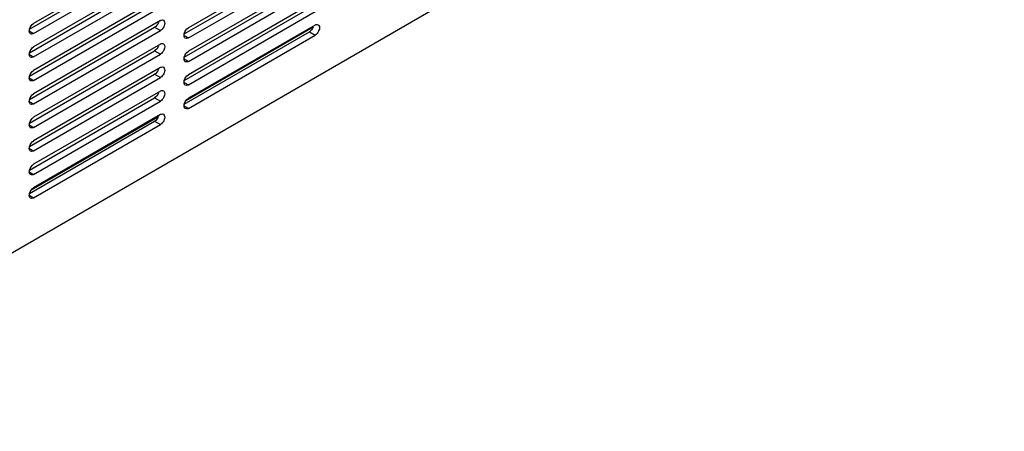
# Model space of a CAD drawing. Header units: inches. Extents: x 0 to 34, y 0 to 22.
# Tile 92 of 127: x 6.6 to 8.4, y 13.9 to 14.7. Entities that reach past the tile are written whole.
import ezdxf

# ---------------------------------------------------------------- set-up
doc = ezdxf.new("R2010")
doc.units = ezdxf.units.IN
doc.header["$LTSCALE"] = 1.87
doc.header["$MEASUREMENT"] = 0
doc.layers.get('0').update_dxf_attribs({"linetype": 'CONTINUOUS'})
doc.layers.add('02___PRT_ALL_AXES', color=7, linetype='CONTINUOUS')

msp = doc.modelspace()

# ---------------------------------------------------------------- linework, layer by layer
at = {"color": 7, "linetype": 'CONTINUOUS'}
msp.add_line((8.37425, 15.30737), (5.99715, 13.93487), dxfattribs=at)
at = {"layer": '02___PRT_ALL_AXES', "color": 7, "linetype": 'CONTINUOUS'}
for p, q in [((6.83165, 14.81307), (6.60008, 14.67936)), ((6.60008, 14.66099), (6.83165, 14.7947)), ((7.1145, 14.80492), (6.88292, 14.67121)), ((6.88292, 14.65284), (7.1145, 14.78655)), ((6.83165, 14.77021), (6.60008, 14.6365)), ((7.1145, 14.76206), (6.88292, 14.62835)), ((6.60008, 14.61813), (6.83165, 14.75184)), ((6.88292, 14.60998), (7.1145, 14.74369)), ((6.83165, 14.72734), (6.60008, 14.59363)), ((6.60008, 14.57526), (6.83165, 14.70897)), ((7.1145, 14.7192), (6.88292, 14.58549)), ((6.88292, 14.56711), (7.1145, 14.70082)), ((6.83165, 14.68448), (6.60008, 14.55077)), ((6.82121, 14.67214), (6.83165, 14.66611)), ((7.11084, 14.67232), (6.87812, 14.53796)), ((7.1145, 14.67633), (6.88292, 14.54262)), ((6.59215, 14.66557), (6.60008, 14.66099)), ((6.60008, 14.5324), (6.83165, 14.66611)), ((6.87499, 14.65742), (6.88292, 14.65284)), ((6.88292, 14.52425), (7.1145, 14.65796)), ((7.10406, 14.66399), (7.1145, 14.65796)), ((6.83165, 14.64162), (6.60008, 14.50791)), ((6.59215, 14.62271), (6.60008, 14.61813)), ((6.60008, 14.48953), (6.83165, 14.62324)), ((6.82121, 14.62927), (6.83165, 14.62324)), ((6.87499, 14.61456), (6.88292, 14.60998)), ((6.83165, 14.59875), (6.60008, 14.46504)), ((6.59215, 14.57984), (6.60008, 14.57526)), ((6.60008, 14.44667), (6.83165, 14.58038)), ((6.82121, 14.58641), (6.83165, 14.58038)), ((6.87499, 14.57169), (6.88292, 14.56711)), ((6.83165, 14.55589), (6.60008, 14.42218)), ((6.82121, 14.54354), (6.83165, 14.53752)), ((6.59215, 14.53698), (6.60008, 14.5324)), ((6.60008, 14.40381), (6.83165, 14.53752)), ((6.87499, 14.52883), (6.88292, 14.52425)), ((6.828, 14.50901), (6.59528, 14.37465)), ((6.83165, 14.51302), (6.60008, 14.37931)), ((6.59215, 14.49411), (6.60008, 14.48953)), ((6.60008, 14.36094), (6.83165, 14.49465)), ((6.82121, 14.50068), (6.83165, 14.49465)), ((6.59215, 14.45125), (6.60008, 14.44667)), ((6.59215, 14.40838), (6.60008, 14.40381)), ((6.59215, 14.36552), (6.60008, 14.36094))]:
    msp.add_line(p, q, dxfattribs=at)
at = {"layer": '02___PRT_ALL_AXES', "color": 3, "linetype": 'CONTINUOUS'}
for p, q in [((6.59254, 14.6687), (6.82121, 14.80073)), ((6.87539, 14.66055), (7.10406, 14.79258)), ((6.59254, 14.62584), (6.82121, 14.75787)), ((6.87539, 14.61769), (7.10406, 14.74972)), ((6.59254, 14.58297), (6.82121, 14.715)), ((6.87539, 14.57482), (7.10406, 14.70685)), ((6.59254, 14.54011), (6.82121, 14.67214)), ((6.87539, 14.53196), (7.10406, 14.66399)), ((6.59254, 14.49724), (6.82121, 14.62927)), ((6.59254, 14.45438), (6.82121, 14.58641)), ((6.59254, 14.41151), (6.82121, 14.54354)), ((6.59254, 14.36865), (6.82121, 14.50068))]:
    msp.add_line(p, q, dxfattribs=at)
at = {"layer": '02___PRT_ALL_AXES', "color": 7, "linetype": 'CONTINUOUS'}
for points, knots in [([(6.83165, 14.68448), (6.83215, 14.68476), (6.83386, 14.6856), (6.83611, 14.68572), (6.83729, 14.68503)], [0, 0, 0, 0, 0.2946515, 1, 1, 1, 1]), ([(6.59444, 14.66044), (6.59392, 14.66074), (6.59175, 14.66292), (6.59196, 14.66642), (6.59252, 14.6687)], [0, 0, 0, 0, 0.2056214, 1, 1, 1, 1]), ([(6.83729, 14.68503), (6.83846, 14.68435), (6.84058, 14.68), (6.8382, 14.67257), (6.83432, 14.66765), (6.83165, 14.66611)], [0, 0, 0, 0, 0.184855, 0.5807574, 1, 1, 1, 1]), ([(7.1145, 14.67633), (7.11499, 14.67662), (7.1167, 14.67746), (7.11895, 14.67757), (7.12013, 14.67688)], [0, 0, 0, 0, 0.2946515, 1, 1, 1, 1]), ([(7.12013, 14.67688), (7.1213, 14.6762), (7.12343, 14.67185), (7.12105, 14.66443), (7.11716, 14.6595), (7.1145, 14.65796)], [0, 0, 0, 0, 0.184855, 0.5807574, 1, 1, 1, 1]), ([(6.60008, 14.66099), (6.59958, 14.66071), (6.59787, 14.65987), (6.59562, 14.65976), (6.59444, 14.66044)], [0, 0, 0, 0, 0.2946515, 1, 1, 1, 1]), ([(6.87729, 14.65229), (6.87676, 14.6526), (6.87459, 14.65478), (6.87481, 14.65827), (6.87537, 14.66055)], [0, 0, 0, 0, 0.2056214, 1, 1, 1, 1]), ([(6.88292, 14.65284), (6.88243, 14.65256), (6.88071, 14.65172), (6.87846, 14.65161), (6.87729, 14.65229)], [0, 0, 0, 0, 0.2946515, 1, 1, 1, 1]), ([(6.83165, 14.64162), (6.83215, 14.6419), (6.83386, 14.64274), (6.83611, 14.64285), (6.83729, 14.64217)], [0, 0, 0, 0, 0.2946515, 1, 1, 1, 1]), ([(6.83729, 14.64217), (6.83846, 14.64149), (6.84058, 14.63713), (6.8382, 14.62971), (6.83432, 14.62479), (6.83165, 14.62324)], [0, 0, 0, 0, 0.184855, 0.5807574, 1, 1, 1, 1]), ([(6.59444, 14.61758), (6.59392, 14.61788), (6.59175, 14.62006), (6.59196, 14.62356), (6.59252, 14.62583)], [0, 0, 0, 0, 0.2056214, 1, 1, 1, 1]), ([(6.60008, 14.61813), (6.59958, 14.61784), (6.59787, 14.617), (6.59562, 14.61689), (6.59444, 14.61758)], [0, 0, 0, 0, 0.2946515, 1, 1, 1, 1]), ([(6.87729, 14.60943), (6.87676, 14.60973), (6.87459, 14.61191), (6.87481, 14.61541), (6.87537, 14.61768)], [0, 0, 0, 0, 0.2056214, 1, 1, 1, 1]), ([(6.83165, 14.59875), (6.83215, 14.59903), (6.83386, 14.59988), (6.83611, 14.59999), (6.83729, 14.5993)], [0, 0, 0, 0, 0.2946515, 1, 1, 1, 1]), ([(6.83729, 14.5993), (6.83846, 14.59862), (6.84058, 14.59427), (6.8382, 14.58684), (6.83432, 14.58192), (6.83165, 14.58038)], [0, 0, 0, 0, 0.184855, 0.5807574, 1, 1, 1, 1]), ([(6.88292, 14.60998), (6.88243, 14.6097), (6.88071, 14.60885), (6.87846, 14.60874), (6.87729, 14.60943)], [0, 0, 0, 0, 0.2946515, 1, 1, 1, 1]), ([(6.59444, 14.57471), (6.59392, 14.57502), (6.59175, 14.57719), (6.59196, 14.58069), (6.59252, 14.58297)], [0, 0, 0, 0, 0.2056214, 1, 1, 1, 1]), ([(6.60008, 14.57526), (6.59958, 14.57498), (6.59787, 14.57414), (6.59562, 14.57403), (6.59444, 14.57471)], [0, 0, 0, 0, 0.2946515, 1, 1, 1, 1]), ([(6.87729, 14.56656), (6.87676, 14.56687), (6.87459, 14.56905), (6.87481, 14.57254), (6.87537, 14.57482)], [0, 0, 0, 0, 0.2056214, 1, 1, 1, 1]), ([(6.88292, 14.56711), (6.88243, 14.56683), (6.88071, 14.56599), (6.87846, 14.56588), (6.87729, 14.56656)], [0, 0, 0, 0, 0.2946515, 1, 1, 1, 1]), ([(6.83165, 14.55589), (6.83215, 14.55617), (6.83386, 14.55701), (6.83611, 14.55712), (6.83729, 14.55644)], [0, 0, 0, 0, 0.2946515, 1, 1, 1, 1]), ([(6.83729, 14.55644), (6.83846, 14.55576), (6.84058, 14.5514), (6.8382, 14.54398), (6.83432, 14.53906), (6.83165, 14.53752)], [0, 0, 0, 0, 0.184855, 0.5807574, 1, 1, 1, 1]), ([(6.59444, 14.53185), (6.59392, 14.53215), (6.59175, 14.53433), (6.59196, 14.53783), (6.59252, 14.5401)], [0, 0, 0, 0, 0.2056214, 1, 1, 1, 1]), ([(6.60008, 14.5324), (6.59958, 14.53211), (6.59787, 14.53127), (6.59562, 14.53116), (6.59444, 14.53185)], [0, 0, 0, 0, 0.2946515, 1, 1, 1, 1]), ([(6.87729, 14.5237), (6.87676, 14.524), (6.87459, 14.52618), (6.87481, 14.52968), (6.87537, 14.53195)], [0, 0, 0, 0, 0.2056214, 1, 1, 1, 1]), ([(6.88292, 14.52425), (6.88243, 14.52397), (6.88071, 14.52313), (6.87846, 14.52301), (6.87729, 14.5237)], [0, 0, 0, 0, 0.2946515, 1, 1, 1, 1]), ([(6.83165, 14.51302), (6.83215, 14.51331), (6.83386, 14.51415), (6.83611, 14.51426), (6.83729, 14.51357)], [0, 0, 0, 0, 0.2946515, 1, 1, 1, 1]), ([(6.83729, 14.51357), (6.83846, 14.51289), (6.84058, 14.50854), (6.8382, 14.50112), (6.83432, 14.49619), (6.83165, 14.49465)], [0, 0, 0, 0, 0.184855, 0.5807574, 1, 1, 1, 1]), ([(6.59444, 14.48898), (6.59392, 14.48929), (6.59175, 14.49147), (6.59196, 14.49496), (6.59252, 14.49724)], [0, 0, 0, 0, 0.2056214, 1, 1, 1, 1]), ([(6.60008, 14.48953), (6.59958, 14.48925), (6.59787, 14.48841), (6.59562, 14.4883), (6.59444, 14.48898)], [0, 0, 0, 0, 0.2946515, 1, 1, 1, 1]), ([(6.59444, 14.44612), (6.59392, 14.44642), (6.59175, 14.4486), (6.59196, 14.4521), (6.59252, 14.45437)], [0, 0, 0, 0, 0.2056214, 1, 1, 1, 1]), ([(6.60008, 14.44667), (6.59958, 14.44639), (6.59787, 14.44554), (6.59562, 14.44543), (6.59444, 14.44612)], [0, 0, 0, 0, 0.2946515, 1, 1, 1, 1]), ([(6.59444, 14.40325), (6.59392, 14.40356), (6.59175, 14.40574), (6.59196, 14.40923), (6.59252, 14.41151)], [0, 0, 0, 0, 0.2056214, 1, 1, 1, 1]), ([(6.60008, 14.40381), (6.59958, 14.40352), (6.59787, 14.40268), (6.59562, 14.40257), (6.59444, 14.40325)], [0, 0, 0, 0, 0.2946515, 1, 1, 1, 1]), ([(6.59444, 14.36039), (6.59392, 14.36069), (6.59175, 14.36287), (6.59196, 14.36637), (6.59252, 14.36864)], [0, 0, 0, 0, 0.2056214, 1, 1, 1, 1]), ([(6.60008, 14.36094), (6.59958, 14.36066), (6.59787, 14.35982), (6.59562, 14.3597), (6.59444, 14.36039)], [0, 0, 0, 0, 0.2946515, 1, 1, 1, 1])]:
    msp.add_open_spline(points, degree=3, knots=knots, dxfattribs=at)
for points in [[(6.59252, 14.6687), (6.59356, 14.67293), (6.5963, 14.67719), (6.60008, 14.67936)], [(6.87537, 14.66055), (6.87641, 14.66478), (6.87915, 14.66904), (6.88292, 14.67121)], [(6.59252, 14.62583), (6.59356, 14.63006), (6.5963, 14.63432), (6.60008, 14.6365)], [(6.87537, 14.61768), (6.87641, 14.62191), (6.87915, 14.62617), (6.88292, 14.62835)], [(6.59252, 14.58297), (6.59356, 14.5872), (6.5963, 14.59146), (6.60008, 14.59363)], [(6.87537, 14.57482), (6.87641, 14.57905), (6.87915, 14.58331), (6.88292, 14.58549)], [(6.59252, 14.5401), (6.59356, 14.54433), (6.5963, 14.54859), (6.60008, 14.55077)], [(6.87537, 14.53195), (6.87641, 14.53618), (6.87915, 14.54044), (6.88292, 14.54262)], [(6.59252, 14.49724), (6.59356, 14.50147), (6.5963, 14.50573), (6.60008, 14.50791)], [(6.59252, 14.45437), (6.59356, 14.4586), (6.5963, 14.46286), (6.60008, 14.46504)], [(6.59252, 14.41151), (6.59356, 14.41574), (6.5963, 14.42), (6.60008, 14.42218)], [(6.59252, 14.36864), (6.59356, 14.37287), (6.5963, 14.37713), (6.60008, 14.37931)]]:
    msp.add_open_spline(points, degree=3, dxfattribs=at)
at = {"layer": '02___PRT_ALL_AXES', "color": 3, "linetype": 'CONTINUOUS'}
for points in [[(6.8281, 14.6807), (6.82677, 14.67728), (6.82438, 14.67397), (6.82121, 14.67214)], [(7.11094, 14.67255), (7.10962, 14.66913), (7.10723, 14.66582), (7.10406, 14.66399)], [(6.8281, 14.63783), (6.82677, 14.63442), (6.82438, 14.6311), (6.82121, 14.62927)], [(6.8281, 14.59497), (6.82677, 14.59155), (6.82438, 14.58824), (6.82121, 14.58641)], [(6.8281, 14.5521), (6.82677, 14.54869), (6.82438, 14.54537), (6.82121, 14.54354)], [(6.8281, 14.50924), (6.82677, 14.50582), (6.82438, 14.50251), (6.82121, 14.50068)]]:
    msp.add_open_spline(points, degree=3, dxfattribs=at)

doc.saveas('drawing.dxf')
